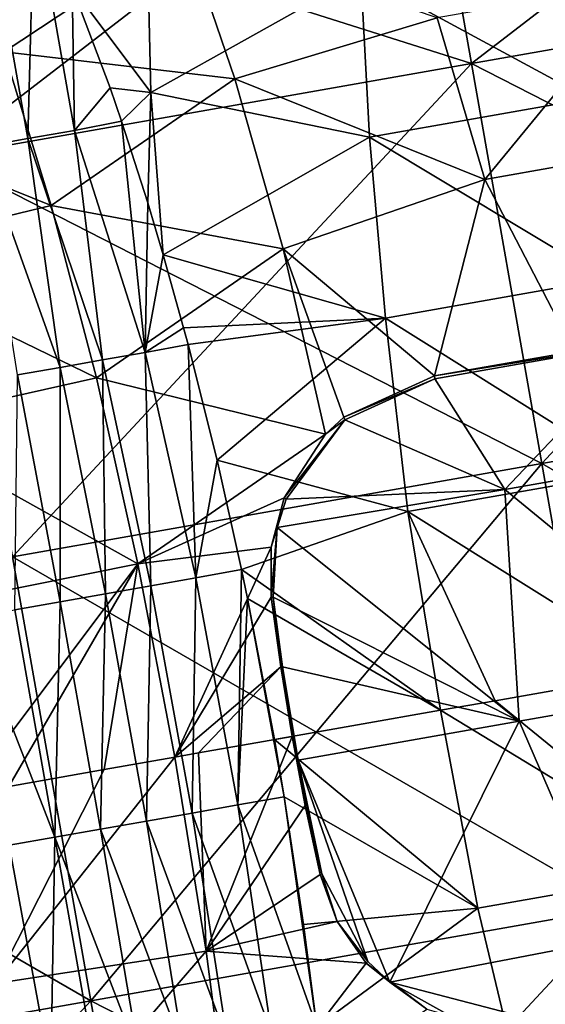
# Model space of a CAD drawing. Extents: x -65 to 803, y -691 to 80.
# Tile 231 of 256: x 618 to 638, y -150 to -112. Entities that reach past the tile are written whole.
import ezdxf

# ---------------------------------------------------------------- set-up
doc = ezdxf.new("R2010")
doc.units = 0
doc.header["$LTSCALE"] = 101.851852
for name, color, linetype in [('217', 7, 'CONTINUOUS'), ('218', 7, 'CONTINUOUS'), ('228', 7, 'CONTINUOUS'), ('230', 7, 'CONTINUOUS'), ('231', 7, 'CONTINUOUS'), ('259', 7, 'CONTINUOUS'), ('260', 7, 'CONTINUOUS'), ('261', 7, 'CONTINUOUS'), ('264', 7, 'CONTINUOUS'), ('265', 7, 'CONTINUOUS')]:
    doc.layers.add(name, color=color, linetype=linetype)

msp = doc.modelspace()

# ---------------------------------------------------------------- linework, layer by layer
at = {"layer": '217', "linetype": 'CONTINUOUS'}
for points in [[(633.164, -102.676, 122.321), (635.043, -113.333, 135.891), (653.534, -99.084, 122.321), (633.164, -102.676, 122.321)], [(653.534, -99.084, 122.321), (635.043, -113.333, 135.891), (655.413, -109.742, 135.891), (653.534, -99.084, 122.321)], [(612.795, -106.268, 122.321), (614.674, -116.925, 135.891), (633.164, -102.676, 122.321), (612.795, -106.268, 122.321)], [(633.164, -102.676, 122.321), (614.674, -116.925, 135.891), (635.043, -113.333, 135.891), (633.164, -102.676, 122.321)], [(635.043, -113.333, 135.891), (637.759, -128.734, 143.422), (655.413, -109.742, 135.891), (635.043, -113.333, 135.891)], [(655.413, -109.742, 135.891), (637.759, -128.734, 143.422), (658.129, -125.142, 143.422), (655.413, -109.742, 135.891)], [(614.674, -116.925, 135.891), (617.389, -132.325, 143.422), (635.043, -113.333, 135.891), (614.674, -116.925, 135.891)], [(635.043, -113.333, 135.891), (617.389, -132.325, 143.422), (637.759, -128.734, 143.422), (635.043, -113.333, 135.891)], [(637.759, -128.734, 143.422), (640.773, -145.827, 143.422), (658.129, -125.142, 143.422), (637.759, -128.734, 143.422)], [(617.389, -132.325, 143.422), (620.403, -149.418, 143.422), (637.759, -128.734, 143.422), (617.389, -132.325, 143.422)], [(637.759, -128.734, 143.422), (620.403, -149.418, 143.422), (640.773, -145.827, 143.422), (637.759, -128.734, 143.422)], [(617.389, -132.325, 143.422), (600.034, -153.01, 143.422), (620.403, -149.418, 143.422), (617.389, -132.325, 143.422)], [(620.403, -149.418, 143.422), (623.119, -164.819, 135.891), (640.773, -145.827, 143.422), (620.403, -149.418, 143.422)], [(640.773, -145.827, 143.422), (623.119, -164.819, 135.891), (643.488, -161.227, 135.891), (640.773, -145.827, 143.422)], [(600.034, -153.01, 143.422), (602.749, -168.41, 135.891), (620.403, -149.418, 143.422), (600.034, -153.01, 143.422)], [(620.403, -149.418, 143.422), (602.749, -168.41, 135.891), (623.119, -164.819, 135.891), (620.403, -149.418, 143.422)]]:
    msp.add_3dface(points, dxfattribs=at)
at = {"layer": '218', "linetype": 'CONTINUOUS'}
for points in [[(635.043, -113.333, 74.909), (612.795, -106.268, 88.479), (633.164, -102.676, 88.479), (635.043, -113.333, 74.909)], [(635.043, -113.333, 74.909), (633.164, -102.676, 88.479), (655.413, -109.742, 74.909), (635.043, -113.333, 74.909)], [(614.674, -116.925, 74.909), (612.795, -106.268, 88.479), (635.043, -113.333, 74.909), (614.674, -116.925, 74.909)], [(658.129, -125.142, 67.378), (635.043, -113.333, 74.909), (655.413, -109.742, 74.909), (658.129, -125.142, 67.378)], [(637.759, -128.734, 67.378), (614.674, -116.925, 74.909), (635.043, -113.333, 74.909), (637.759, -128.734, 67.378)], [(637.759, -128.734, 67.378), (635.043, -113.333, 74.909), (658.129, -125.142, 67.378), (637.759, -128.734, 67.378)], [(617.389, -132.325, 67.378), (614.674, -116.925, 74.909), (637.759, -128.734, 67.378), (617.389, -132.325, 67.378)], [(661.143, -142.235, 67.378), (637.759, -128.734, 67.378), (658.129, -125.142, 67.378), (661.143, -142.235, 67.378)], [(640.773, -145.827, 67.378), (617.389, -132.325, 67.378), (637.759, -128.734, 67.378), (640.773, -145.827, 67.378)], [(640.773, -145.827, 67.378), (637.759, -128.734, 67.378), (661.143, -142.235, 67.378), (640.773, -145.827, 67.378)], [(620.403, -149.418, 67.378), (597.02, -135.917, 67.378), (617.389, -132.325, 67.378), (620.403, -149.418, 67.378)], [(620.403, -149.418, 67.378), (617.389, -132.325, 67.378), (640.773, -145.827, 67.378), (620.403, -149.418, 67.378)], [(600.034, -153.01, 67.378), (597.02, -135.917, 67.378), (620.403, -149.418, 67.378), (600.034, -153.01, 67.378)], [(643.488, -161.227, 74.909), (620.403, -149.418, 67.378), (640.773, -145.827, 67.378), (643.488, -161.227, 74.909)], [(623.119, -164.819, 74.909), (600.034, -153.01, 67.378), (620.403, -149.418, 67.378), (623.119, -164.819, 74.909)], [(623.119, -164.819, 74.909), (620.403, -149.418, 67.378), (643.488, -161.227, 74.909), (623.119, -164.819, 74.909)]]:
    msp.add_3dface(points, dxfattribs=at)
at = {"layer": '228', "color": 7, "linetype": 'CONTINUOUS'}
for points in [[(633.639, -125.478, 150.1), (636.33, -129.728, 150.1), (641.73, -124.051, 150.1), (633.639, -125.478, 150.1)], [(636.33, -129.728, 150.1), (644.894, -128.218, 150.1), (641.73, -124.051, 150.1), (636.33, -129.728, 150.1)], [(630.177, -127.055, 150.1), (636.33, -129.728, 150.1), (633.639, -125.478, 150.1), (630.177, -127.055, 150.1)], [(627.916, -130.104, 150.1), (636.33, -129.728, 150.1), (630.177, -127.055, 150.1), (627.916, -130.104, 150.1)], [(636.33, -129.728, 150.1), (645.383, -137.158, 150.1), (644.894, -128.218, 150.1), (636.33, -129.728, 150.1)], [(627.565, -131.202, 150.1), (636.884, -138.656, 150.1), (636.33, -129.728, 150.1), (627.565, -131.202, 150.1)], [(627.565, -131.202, 150.1), (636.33, -129.728, 150.1), (627.916, -130.104, 150.1), (627.565, -131.202, 150.1)], [(636.884, -138.656, 150.1), (645.383, -137.158, 150.1), (636.33, -129.728, 150.1), (636.884, -138.656, 150.1)], [(627.414, -133.875, 150.1), (636.884, -138.656, 150.1), (627.565, -131.202, 150.1), (627.414, -133.875, 150.1)], [(627.775, -136.558, 150.1), (636.884, -138.656, 150.1), (627.414, -133.875, 150.1), (627.775, -136.558, 150.1)], [(628.377, -140.156, 150.1), (636.884, -138.656, 150.1), (627.775, -136.558, 150.1), (628.377, -140.156, 150.1)], [(628.209, -139.23, 150.1), (628.377, -140.156, 150.1), (627.775, -136.558, 150.1), (628.209, -139.23, 150.1)], [(636.884, -138.656, 150.1), (640.507, -147.044, 150.1), (645.383, -137.158, 150.1), (636.884, -138.656, 150.1)], [(628.377, -140.156, 150.1), (631.9, -148.707, 150.1), (636.884, -138.656, 150.1), (628.377, -140.156, 150.1)], [(631.9, -148.707, 150.1), (640.507, -147.044, 150.1), (636.884, -138.656, 150.1), (631.9, -148.707, 150.1)], [(631.055, -147.905, 150.1), (631.9, -148.707, 150.1), (628.377, -140.156, 150.1), (631.055, -147.905, 150.1)], [(629.293, -144.533, 150.1), (631.055, -147.905, 150.1), (628.377, -140.156, 150.1), (629.293, -144.533, 150.1)], [(628.715, -141.889, 150.1), (629.293, -144.533, 150.1), (628.377, -140.156, 150.1), (628.715, -141.889, 150.1)], [(631.9, -148.707, 150.1), (638.015, -150.295, 150.1), (640.507, -147.044, 150.1), (631.9, -148.707, 150.1)], [(634.222, -149.997, 150.1), (638.015, -150.295, 150.1), (631.9, -148.707, 150.1), (634.222, -149.997, 150.1)]]:
    msp.add_3dface(points, dxfattribs=at)
at = {"layer": '230', "color": 7, "linetype": 'CONTINUOUS'}
for points in [[(617.067, -112.889, 137.082), (624.024, -108.277, 133.804), (615.229, -107.894, 131.559), (617.067, -112.889, 137.082)], [(625.94, -113.918, 139.159), (624.024, -108.277, 133.804), (617.067, -112.889, 137.082), (625.94, -113.918, 139.159)], [(624.024, -108.277, 133.804), (625.94, -113.918, 139.159), (633.732, -111.57, 138.418), (624.024, -108.277, 133.804)], [(639.561, -114.674, 69.518), (630.791, -109.916, 74.206), (639.239, -108.425, 74.206), (639.561, -114.674, 69.518)], [(622.713, -114.444, 71.673), (619.68, -110.388, 75.609), (622.582, -108.904, 76.598), (622.713, -114.444, 71.673)], [(622.713, -114.444, 71.673), (622.582, -108.904, 76.598), (630.791, -109.916, 74.206), (622.713, -114.444, 71.673)], [(631.127, -116.163, 69.518), (622.713, -114.444, 71.673), (630.791, -109.916, 74.206), (631.127, -116.163, 69.518)], [(631.127, -116.163, 69.518), (630.791, -109.916, 74.206), (639.561, -114.674, 69.518), (631.127, -116.163, 69.518)], [(633.732, -111.57, 138.418), (635.561, -117.794, 142.648), (641.835, -110.143, 138.419), (633.732, -111.57, 138.418)], [(641.835, -110.143, 138.419), (635.561, -117.794, 142.648), (643.664, -116.366, 142.649), (641.835, -110.143, 138.419)], [(621.14, -114.268, 72.015), (619.68, -110.388, 75.609), (622.713, -114.444, 71.673), (621.14, -114.268, 72.015)], [(633.732, -111.57, 138.418), (625.94, -113.918, 139.159), (635.561, -117.794, 142.648), (633.732, -111.57, 138.418)], [(618.879, -118.796, 141.567), (617.067, -112.889, 137.082), (609.163, -114.891, 137.599), (618.879, -118.796, 141.567)], [(618.879, -118.796, 141.567), (625.94, -113.918, 139.159), (617.067, -112.889, 137.082), (618.879, -118.796, 141.567)], [(627.806, -120.472, 143.308), (625.94, -113.918, 139.159), (618.879, -118.796, 141.567), (627.806, -120.472, 143.308)], [(625.94, -113.918, 139.159), (627.806, -120.472, 143.308), (635.561, -117.794, 142.648), (625.94, -113.918, 139.159)], [(621.58, -115.547, 71.022), (621.14, -114.268, 72.015), (622.713, -114.444, 71.673), (621.58, -115.547, 71.022)], [(622.592, -118.702, 68.907), (621.58, -115.547, 71.022), (622.713, -114.444, 71.673), (622.592, -118.702, 68.907)], [(623.188, -120.701, 67.78), (622.592, -118.702, 68.907), (622.713, -114.444, 71.673), (623.188, -120.701, 67.78)], [(623.188, -120.701, 67.78), (622.713, -114.444, 71.673), (631.127, -116.163, 69.518), (623.188, -120.701, 67.78)], [(640.213, -121.637, 66.048), (631.127, -116.163, 69.518), (639.561, -114.674, 69.518), (640.213, -121.637, 66.048)], [(610.921, -120.718, 141.869), (618.879, -118.796, 141.567), (609.163, -114.891, 137.599), (610.921, -120.718, 141.869)], [(631.741, -123.132, 66.048), (623.188, -120.701, 67.78), (631.127, -116.163, 69.518), (631.741, -123.132, 66.048)], [(631.741, -123.132, 66.048), (631.127, -116.163, 69.518), (640.213, -121.637, 66.048), (631.741, -123.132, 66.048)], [(635.561, -117.794, 142.648), (639.002, -124.414, 145.638), (643.664, -116.366, 142.649), (635.561, -117.794, 142.648)], [(627.806, -120.472, 143.308), (633.618, -125.363, 145.638), (635.561, -117.794, 142.648), (627.806, -120.472, 143.308)], [(635.561, -117.794, 142.648), (633.618, -125.363, 145.638), (639.002, -124.414, 145.638), (635.561, -117.794, 142.648)], [(620.614, -125.44, 144.882), (618.879, -118.796, 141.567), (610.921, -120.718, 141.869), (620.614, -125.44, 144.882)], [(620.614, -125.44, 144.882), (627.806, -120.472, 143.308), (618.879, -118.796, 141.567), (620.614, -125.44, 144.882)], [(629.424, -127.601, 146.075), (627.806, -120.472, 143.308), (620.614, -125.44, 144.882), (629.424, -127.601, 146.075)], [(630.132, -126.951, 145.929), (633.618, -125.363, 145.638), (627.806, -120.472, 143.308), (630.132, -126.951, 145.929)], [(629.424, -127.601, 146.075), (630.132, -126.951, 145.929), (627.806, -120.472, 143.308), (629.424, -127.601, 146.075)], [(612.605, -127.229, 145.02), (620.614, -125.44, 144.882), (610.921, -120.718, 141.869), (612.605, -127.229, 145.02)], [(623.188, -120.701, 67.78), (631.741, -123.132, 66.048), (623.973, -123.51, 66.44), (623.188, -120.701, 67.78)], [(641.207, -129.066, 63.918), (631.741, -123.132, 66.048), (640.213, -121.637, 66.048), (641.207, -129.066, 63.918)], [(623.973, -123.51, 66.44), (631.741, -123.132, 66.048), (624.143, -124.149, 66.172), (623.973, -123.51, 66.44)], [(624.143, -124.149, 66.172), (631.741, -123.132, 66.048), (625.257, -128.607, 64.652), (624.143, -124.149, 66.172)], [(631.741, -123.132, 66.048), (632.598, -130.584, 63.918), (625.257, -128.607, 64.652), (631.741, -123.132, 66.048)], [(632.598, -130.584, 63.918), (631.741, -123.132, 66.048), (641.207, -129.066, 63.918), (632.598, -130.584, 63.918)], [(622.215, -132.597, 146.915), (620.614, -125.44, 144.882), (612.605, -127.229, 145.02), (622.215, -132.597, 146.915)], [(622.215, -132.597, 146.915), (629.424, -127.601, 146.075), (620.614, -125.44, 144.882), (622.215, -132.597, 146.915)], [(614.164, -134.215, 146.95), (622.215, -132.597, 146.915), (612.605, -127.229, 145.02), (614.164, -134.215, 146.95)], [(629.424, -127.601, 146.075), (622.215, -132.597, 146.915), (627.838, -130.054, 146.607), (629.424, -127.601, 146.075)], [(625.257, -128.607, 64.652), (632.598, -130.584, 63.918), (626.198, -132.814, 63.73), (625.257, -128.607, 64.652)], [(642.418, -136.724, 63.2), (632.598, -130.584, 63.918), (641.207, -129.066, 63.918), (642.418, -136.724, 63.2)], [(627.838, -130.054, 146.607), (622.215, -132.597, 146.915), (627.343, -131.949, 146.96), (627.838, -130.054, 146.607)], [(632.598, -130.584, 63.918), (633.859, -138.234, 63.2), (626.198, -132.814, 63.73), (632.598, -130.584, 63.918)], [(633.859, -138.234, 63.2), (632.598, -130.584, 63.918), (635.953, -137.864, 63.2), (633.859, -138.234, 63.2)], [(635.953, -137.864, 63.2), (632.598, -130.584, 63.918), (642.418, -136.724, 63.2), (635.953, -137.864, 63.2)], [(622.215, -132.597, 146.915), (623.639, -140.036, 147.6), (627.343, -131.949, 146.96), (622.215, -132.597, 146.915)], [(623.639, -140.036, 147.6), (627.339, -133.884, 147.251), (627.343, -131.949, 146.96), (623.639, -140.036, 147.6)], [(615.551, -141.462, 147.6), (622.215, -132.597, 146.915), (614.164, -134.215, 146.95), (615.551, -141.462, 147.6)], [(617.242, -141.164, 147.6), (622.215, -132.597, 146.915), (615.551, -141.462, 147.6), (617.242, -141.164, 147.6)], [(620.911, -140.517, 147.6), (622.215, -132.597, 146.915), (617.242, -141.164, 147.6), (620.911, -140.517, 147.6)], [(623.639, -140.036, 147.6), (622.215, -132.597, 146.915), (620.911, -140.517, 147.6), (623.639, -140.036, 147.6)], [(626.198, -132.814, 63.73), (633.859, -138.234, 63.2), (626.43, -133.924, 63.565), (626.198, -132.814, 63.73)], [(627.707, -136.564, 147.512), (627.339, -133.884, 147.251), (623.639, -140.036, 147.6), (627.707, -136.564, 147.512)], [(633.859, -138.234, 63.2), (627.467, -139.361, 63.2), (626.43, -133.924, 63.565), (633.859, -138.234, 63.2)], [(624.545, -139.876, 147.6), (627.707, -136.564, 147.512), (623.639, -140.036, 147.6), (624.545, -139.876, 147.6)], [(628.144, -139.241, 147.6), (627.707, -136.564, 147.512), (624.545, -139.876, 147.6), (628.144, -139.241, 147.6)]]:
    msp.add_3dface(points, dxfattribs=at)
at = {"layer": '231', "color": 7, "linetype": 'CONTINUOUS'}
for points in [[(635.953, -137.864, 63.2), (642.418, -136.724, 63.2), (643.899, -144.335, 63.918), (635.953, -137.864, 63.2)], [(633.859, -138.234, 63.2), (635.953, -137.864, 63.2), (643.899, -144.335, 63.918), (633.859, -138.234, 63.2)], [(627.467, -139.361, 63.2), (633.859, -138.234, 63.2), (635.291, -145.853, 63.918), (627.467, -139.361, 63.2)], [(635.291, -145.853, 63.918), (633.859, -138.234, 63.2), (643.899, -144.335, 63.918), (635.291, -145.853, 63.918)], [(628.144, -139.241, 147.6), (624.545, -139.876, 147.6), (624.845, -147.511, 146.915), (628.144, -139.241, 147.6)], [(628.144, -139.241, 147.6), (624.845, -147.511, 146.915), (628.649, -141.904, 147.513), (628.144, -139.241, 147.6)], [(627.467, -139.361, 63.2), (635.291, -145.853, 63.918), (627.844, -141.57, 63.259), (627.467, -139.361, 63.2)], [(624.545, -139.876, 147.6), (623.639, -140.036, 147.6), (624.845, -147.511, 146.915), (624.545, -139.876, 147.6)], [(623.639, -140.036, 147.6), (620.911, -140.517, 147.6), (616.727, -148.751, 146.949), (623.639, -140.036, 147.6)], [(623.639, -140.036, 147.6), (616.727, -148.751, 146.949), (624.845, -147.511, 146.915), (623.639, -140.036, 147.6)], [(620.911, -140.517, 147.6), (617.242, -141.164, 147.6), (616.727, -148.751, 146.949), (620.911, -140.517, 147.6)], [(627.844, -141.57, 63.259), (635.291, -145.853, 63.918), (628.588, -146.479, 63.82), (627.844, -141.57, 63.259)], [(628.649, -141.904, 147.513), (624.845, -147.511, 146.915), (629.22, -144.55, 147.251), (628.649, -141.904, 147.513)], [(637.033, -153.149, 66.048), (635.291, -145.853, 63.918), (643.899, -144.335, 63.918), (637.033, -153.149, 66.048)], [(645.506, -151.655, 66.048), (637.033, -153.149, 66.048), (643.899, -144.335, 63.918), (645.506, -151.655, 66.048)], [(629.22, -144.55, 147.251), (624.845, -147.511, 146.915), (629.882, -146.36, 146.961), (629.22, -144.55, 147.251)], [(628.588, -146.479, 63.82), (635.291, -145.853, 63.918), (629.091, -150.415, 64.705), (628.588, -146.479, 63.82)], [(635.291, -145.853, 63.918), (637.033, -153.149, 66.048), (629.091, -150.415, 64.705), (635.291, -145.853, 63.918)], [(629.882, -146.36, 146.961), (624.845, -147.511, 146.915), (630.995, -147.975, 146.608), (629.882, -146.36, 146.961)], [(616.727, -148.751, 146.949), (617.652, -155.852, 145.017), (624.845, -147.511, 146.915), (616.727, -148.751, 146.949)], [(624.845, -147.511, 146.915), (617.652, -155.852, 145.017), (625.788, -154.783, 144.884), (624.845, -147.511, 146.915)], [(624.845, -147.511, 146.915), (625.788, -154.783, 144.884), (630.995, -147.975, 146.608), (624.845, -147.511, 146.915)], [(625.788, -154.783, 144.884), (633.327, -149.741, 146.075), (630.995, -147.975, 146.608), (625.788, -154.783, 144.884)]]:
    msp.add_3dface(points, dxfattribs=at)
at = {"layer": '259', "color": 7, "linetype": 'CONTINUOUS'}
for points in [[(618.218, -107.041, 79.65), (617.982, -116.223, 88.243), (616.427, -107.471, 88.296), (618.218, -107.041, 79.65)], [(618.218, -107.041, 79.65), (619.777, -115.907, 79.666), (617.982, -116.223, 88.243), (618.218, -107.041, 79.65)], [(618.218, -107.041, 79.65), (619.68, -110.388, 75.609), (619.777, -115.907, 79.666), (618.218, -107.041, 79.65)], [(617.982, -116.223, 88.243), (616.186, -116.54, 96.821), (616.427, -107.471, 88.296), (617.982, -116.223, 88.243)], [(619.68, -110.388, 75.609), (621.14, -114.268, 72.015), (619.777, -115.907, 79.666), (619.68, -110.388, 75.609)], [(621.14, -114.268, 72.015), (621.58, -115.547, 71.022), (619.777, -115.907, 79.666), (621.14, -114.268, 72.015)], [(621.58, -115.547, 71.022), (622.497, -124.453, 74.048), (619.777, -115.907, 79.666), (621.58, -115.547, 71.022)], [(621.58, -115.547, 71.022), (622.592, -118.702, 68.907), (622.497, -124.453, 74.048), (621.58, -115.547, 71.022)], [(619.777, -115.907, 79.666), (620.856, -124.743, 81.886), (617.982, -116.223, 88.243), (619.777, -115.907, 79.666)], [(622.497, -124.453, 74.048), (620.856, -124.743, 81.886), (619.777, -115.907, 79.666), (622.497, -124.453, 74.048)], [(617.982, -116.223, 88.243), (619.216, -125.032, 89.723), (616.186, -116.54, 96.821), (617.982, -116.223, 88.243)], [(620.856, -124.743, 81.886), (619.216, -125.032, 89.723), (617.982, -116.223, 88.243), (620.856, -124.743, 81.886)], [(619.216, -125.032, 89.723), (617.575, -125.321, 97.561), (616.186, -116.54, 96.821), (619.216, -125.032, 89.723)], [(622.592, -118.702, 68.907), (623.188, -120.701, 67.78), (622.497, -124.453, 74.048), (622.592, -118.702, 68.907)], [(623.188, -120.701, 67.78), (623.973, -123.51, 66.44), (622.497, -124.453, 74.048), (623.188, -120.701, 67.78)], [(623.973, -123.51, 66.44), (624.143, -124.149, 66.172), (622.497, -124.453, 74.048), (623.973, -123.51, 66.44)], [(624.143, -124.149, 66.172), (624.446, -133.136, 72.111), (622.497, -124.453, 74.048), (624.143, -124.149, 66.172)], [(624.143, -124.149, 66.172), (625.257, -128.607, 64.652), (624.446, -133.136, 72.111), (624.143, -124.149, 66.172)], [(622.497, -124.453, 74.048), (622.704, -133.443, 80.433), (620.856, -124.743, 81.886), (622.497, -124.453, 74.048)], [(624.446, -133.136, 72.111), (622.704, -133.443, 80.433), (622.497, -124.453, 74.048), (624.446, -133.136, 72.111)], [(619.216, -125.032, 89.723), (619.22, -134.057, 97.078), (617.575, -125.321, 97.561), (619.216, -125.032, 89.723)], [(620.856, -124.743, 81.886), (620.962, -133.75, 88.755), (619.216, -125.032, 89.723), (620.856, -124.743, 81.886)], [(620.962, -133.75, 88.755), (619.22, -134.057, 97.078), (619.216, -125.032, 89.723), (620.962, -133.75, 88.755)], [(622.704, -133.443, 80.433), (620.962, -133.75, 88.755), (620.856, -124.743, 81.886), (622.704, -133.443, 80.433)], [(619.22, -134.057, 97.078), (617.478, -134.365, 105.4), (617.575, -125.321, 97.561), (619.22, -134.057, 97.078)], [(625.257, -128.607, 64.652), (626.198, -132.814, 63.73), (624.446, -133.136, 72.111), (625.257, -128.607, 64.652)], [(624.446, -133.136, 72.111), (626.198, -132.814, 63.73), (626.056, -141.878, 71.794), (624.446, -133.136, 72.111)], [(626.198, -132.814, 63.73), (626.43, -133.924, 63.565), (626.056, -141.878, 71.794), (626.198, -132.814, 63.73)], [(622.704, -133.443, 80.433), (624.446, -133.136, 72.111), (624.297, -142.188, 80.195), (622.704, -133.443, 80.433)], [(624.297, -142.188, 80.195), (624.446, -133.136, 72.111), (626.056, -141.878, 71.794), (624.297, -142.188, 80.195)], [(619.22, -134.057, 97.078), (620.962, -133.75, 88.755), (620.78, -142.809, 96.999), (619.22, -134.057, 97.078)], [(620.78, -142.809, 96.999), (620.962, -133.75, 88.755), (622.539, -142.498, 88.597), (620.78, -142.809, 96.999)], [(620.962, -133.75, 88.755), (622.704, -133.443, 80.433), (622.539, -142.498, 88.597), (620.962, -133.75, 88.755)], [(622.539, -142.498, 88.597), (622.704, -133.443, 80.433), (624.297, -142.188, 80.195), (622.539, -142.498, 88.597)], [(617.478, -134.365, 105.4), (619.22, -134.057, 97.078), (619.021, -143.119, 105.4), (617.478, -134.365, 105.4)], [(619.021, -143.119, 105.4), (619.22, -134.057, 97.078), (620.78, -142.809, 96.999), (619.021, -143.119, 105.4)], [(626.43, -133.924, 63.565), (627.844, -141.57, 63.259), (626.056, -141.878, 71.794), (626.43, -133.924, 63.565)], [(626.43, -133.924, 63.565), (627.467, -139.361, 63.2), (627.844, -141.57, 63.259), (626.43, -133.924, 63.565)], [(615.736, -134.672, 113.722), (617.478, -134.365, 105.4), (619.021, -143.119, 105.4), (615.736, -134.672, 113.722)], [(617.263, -143.429, 113.802), (615.736, -134.672, 113.722), (619.021, -143.119, 105.4), (617.263, -143.429, 113.802)], [(627.844, -141.57, 63.259), (629.091, -150.415, 64.705), (626.056, -141.878, 71.794), (627.844, -141.57, 63.259)], [(627.844, -141.57, 63.259), (628.588, -146.479, 63.82), (629.091, -150.415, 64.705), (627.844, -141.57, 63.259)], [(624.297, -142.188, 80.195), (626.056, -141.878, 71.794), (627.355, -150.675, 72.961), (624.297, -142.188, 80.195)], [(626.056, -141.878, 71.794), (629.091, -150.415, 64.705), (627.355, -150.675, 72.961), (626.056, -141.878, 71.794)], [(620.78, -142.809, 96.999), (622.539, -142.498, 88.597), (623.96, -151.274, 89.181), (620.78, -142.809, 96.999)], [(622.539, -142.498, 88.597), (624.297, -142.188, 80.195), (625.658, -150.975, 81.071), (622.539, -142.498, 88.597)], [(623.96, -151.274, 89.181), (622.539, -142.498, 88.597), (625.658, -150.975, 81.071), (623.96, -151.274, 89.181)], [(625.658, -150.975, 81.071), (624.297, -142.188, 80.195), (627.355, -150.675, 72.961), (625.658, -150.975, 81.071)], [(619.021, -143.119, 105.4), (620.78, -142.809, 96.999), (622.262, -151.573, 97.291), (619.021, -143.119, 105.4)], [(622.262, -151.573, 97.291), (620.78, -142.809, 96.999), (623.96, -151.274, 89.181), (622.262, -151.573, 97.291)], [(617.263, -143.429, 113.802), (619.021, -143.119, 105.4), (618.867, -152.172, 113.51), (617.263, -143.429, 113.802)], [(618.867, -152.172, 113.51), (619.021, -143.119, 105.4), (620.565, -151.873, 105.401), (618.867, -152.172, 113.51)], [(620.565, -151.873, 105.401), (619.021, -143.119, 105.4), (622.262, -151.573, 97.291), (620.565, -151.873, 105.401)], [(617.17, -152.471, 121.62), (617.263, -143.429, 113.802), (618.867, -152.172, 113.51), (617.17, -152.471, 121.62)]]:
    msp.add_3dface(points, dxfattribs=at)
at = {"layer": '260', "color": 7, "linetype": 'CONTINUOUS'}
for points in [[(627.414, -133.875, 150.1), (627.339, -133.884, 147.251), (627.707, -136.564, 147.512), (627.414, -133.875, 150.1)], [(627.775, -136.558, 150.1), (627.414, -133.875, 150.1), (627.707, -136.564, 147.512), (627.775, -136.558, 150.1)], [(627.775, -136.558, 150.1), (627.707, -136.564, 147.512), (628.144, -139.241, 147.6), (627.775, -136.558, 150.1)], [(628.209, -139.23, 150.1), (627.775, -136.558, 150.1), (628.144, -139.241, 147.6), (628.209, -139.23, 150.1)], [(628.209, -139.23, 150.1), (628.144, -139.241, 147.6), (628.649, -141.904, 147.513), (628.209, -139.23, 150.1)], [(628.377, -140.156, 150.1), (628.209, -139.23, 150.1), (628.649, -141.904, 147.513), (628.377, -140.156, 150.1)], [(628.715, -141.889, 150.1), (628.377, -140.156, 150.1), (628.649, -141.904, 147.513), (628.715, -141.889, 150.1)], [(628.715, -141.889, 150.1), (628.649, -141.904, 147.513), (629.22, -144.55, 147.251), (628.715, -141.889, 150.1)], [(629.293, -144.533, 150.1), (628.715, -141.889, 150.1), (629.22, -144.55, 147.251), (629.293, -144.533, 150.1)]]:
    msp.add_3dface(points, dxfattribs=at)
at = {"layer": '261', "color": 7, "linetype": 'CONTINUOUS'}
for points in [[(629.293, -144.533, 150.1), (629.22, -144.55, 147.251), (629.882, -146.36, 146.961), (629.293, -144.533, 150.1)], [(631.055, -147.905, 150.1), (629.293, -144.533, 150.1), (629.882, -146.36, 146.961), (631.055, -147.905, 150.1)], [(631.055, -147.905, 150.1), (629.882, -146.36, 146.961), (630.995, -147.975, 146.608), (631.055, -147.905, 150.1)], [(631.9, -148.707, 150.1), (631.055, -147.905, 150.1), (630.995, -147.975, 146.608), (631.9, -148.707, 150.1)], [(633.327, -149.741, 146.075), (631.9, -148.707, 150.1), (630.995, -147.975, 146.608), (633.327, -149.741, 146.075)], [(634.222, -149.997, 150.1), (631.9, -148.707, 150.1), (633.327, -149.741, 146.075), (634.222, -149.997, 150.1)]]:
    msp.add_3dface(points, dxfattribs=at)
at = {"layer": '264', "color": 7, "linetype": 'CONTINUOUS'}
for points in [[(633.639, -125.478, 150.1), (633.618, -125.363, 145.638), (630.132, -126.951, 145.929), (633.639, -125.478, 150.1)], [(630.177, -127.055, 150.1), (633.639, -125.478, 150.1), (630.132, -126.951, 145.929), (630.177, -127.055, 150.1)], [(630.177, -127.055, 150.1), (630.132, -126.951, 145.929), (629.424, -127.601, 146.075), (630.177, -127.055, 150.1)], [(627.916, -130.104, 150.1), (630.177, -127.055, 150.1), (627.838, -130.054, 146.607), (627.916, -130.104, 150.1)], [(630.177, -127.055, 150.1), (629.424, -127.601, 146.075), (627.838, -130.054, 146.607), (630.177, -127.055, 150.1)], [(627.916, -130.104, 150.1), (627.838, -130.054, 146.607), (627.343, -131.949, 146.96), (627.916, -130.104, 150.1)], [(627.565, -131.202, 150.1), (627.916, -130.104, 150.1), (627.343, -131.949, 146.96), (627.565, -131.202, 150.1)], [(627.414, -133.875, 150.1), (627.565, -131.202, 150.1), (627.339, -133.884, 147.251), (627.414, -133.875, 150.1)], [(627.339, -133.884, 147.251), (627.565, -131.202, 150.1), (627.343, -131.949, 146.96), (627.339, -133.884, 147.251)]]:
    msp.add_3dface(points, dxfattribs=at)
at = {"layer": '265', "color": 7, "linetype": 'CONTINUOUS'}
for points in [[(633.639, -125.478, 150.1), (641.73, -124.051, 150.1), (633.618, -125.363, 145.638), (633.639, -125.478, 150.1)], [(633.618, -125.363, 145.638), (641.73, -124.051, 150.1), (639.002, -124.414, 145.638), (633.618, -125.363, 145.638)]]:
    msp.add_3dface(points, dxfattribs=at)

doc.saveas('drawing.dxf')
